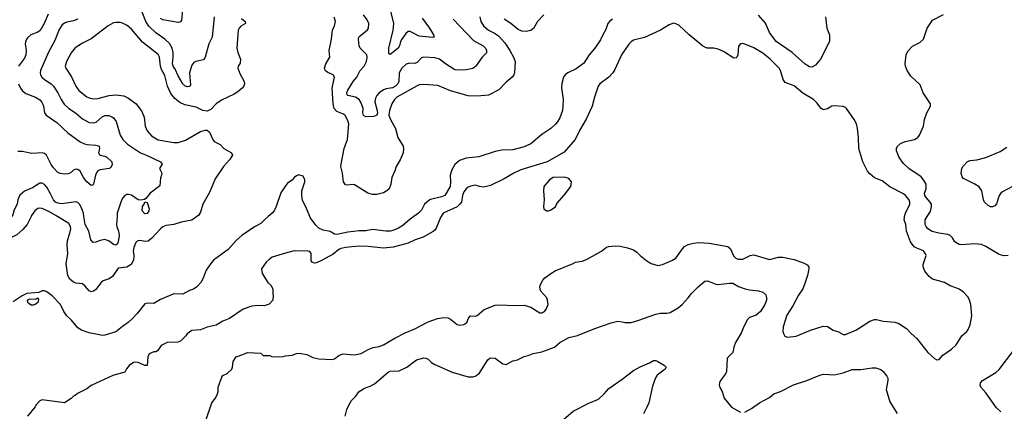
# Model space of a CAD drawing. Header units: inches. Extents: x 1771504 to 1971212, y 471788 to 643615.
# Tile 24 of 256: x 1821608 to 1830435, y 518253 to 521765. Entities that reach past the tile are written whole.
import ezdxf

# ---------------------------------------------------------------- set-up
doc = ezdxf.new("R2010")
doc.units = ezdxf.units.IN
doc.header["$MEASUREMENT"] = 0
for name, color, linetype in [('B8521', 7, 'Continuous'), ('B8522', 7, 'Continuous'), ('B8531', 7, 'Continuous'), ('B8532', 7, 'Continuous')]:
    doc.layers.add(name, color=color, linetype=linetype)

msp = doc.modelspace()

# ---------------------------------------------------------------- linework, layer by layer
at = {"layer": 'B8521', "color": 5}
for points, elevation in [([(1821709.8, 520000), (1821673.8, 519930), (1821635.7, 519884.3), (1821582.5, 519837.5), (1821530, 519810.6), (1821490, 519805.2), (1821450, 519808.5), (1821410, 519826.2), (1821350, 519866.2), (1821270, 519876.7), (1821250, 519884.3), (1821215.3, 519915.3), (1821176.3, 519970), (1821162.5, 520000)], 480), ([(1823835, 520000), (1823805.3, 519974.7), (1823770, 519938), (1823711.8, 519908.2), (1823598.7, 519830), (1823550, 519784.7), (1823476.1, 519703.9), (1823346.4, 519610), (1823320.5, 519579.5), (1823281.2, 519518.8), (1823252, 519448), (1823230.5, 519409.5), (1823196, 519370), (1823166, 519350), (1823130, 519337.6), (1823070, 519304.7), (1822990, 519308.3), (1822870, 519256.3), (1822810, 519220.5), (1822750, 519222.6), (1822730, 519216.9), (1822661.1, 519130), (1822617.2, 519082.8), (1822581.3, 519050), (1822530, 519015.4), (1822470, 518966.6), (1822370, 518935.1), (1822350, 518933.5), (1822230, 518957.8), (1822160.7, 518980.7), (1822130, 519003.5), (1822073.3, 519070), (1822029.8, 519110), (1822003.5, 519150), (1821973.8, 519210), (1821899.8, 519290), (1821850, 519326), (1821830, 519333.7), (1821810, 519334), (1821779.8, 519320.2), (1821671.3, 519310), (1821630, 519289.7), (1821550, 519234)], 520), ([(1825385.7, 520000), (1825379.6, 519990), (1825343, 519897), (1825330, 519876.9), (1825314.4, 519865.6), (1825224.7, 519815.3), (1825152.7, 519790), (1825090, 519760.8), (1824956, 519724), (1824870, 519717.8), (1824731.8, 519731.8), (1824650, 519733.5), (1824530, 519722.4), (1824490, 519713.8), (1824470, 519704), (1824417.3, 519662.7), (1824314.2, 519605.8), (1824270, 519586.4), (1824250, 519582.7), (1824227.3, 519590), (1824222, 519610), (1824220.9, 519670), (1824210, 519685.2), (1824190, 519689.3), (1824070, 519692.7), (1823990, 519672.7), (1823870, 519634.5), (1823843.9, 519616.1), (1823818.8, 519590), (1823776, 519530), (1823781, 519490), (1823831.3, 519410), (1823862.8, 519382.8), (1823876, 519350), (1823876, 519310), (1823881, 519290), (1823878, 519250), (1823845.4, 519214.6), (1823799.8, 519200.2), (1823750, 519201.2), (1823690, 519195.1), (1823611.3, 519170), (1823490, 519086), (1823430, 519062.7), (1823370, 519025.2), (1823290, 519009.4), (1823230, 518983.7), (1823150, 518979), (1823110.9, 518949.1), (1823098, 518930), (1823050, 518882), (1823026.4, 518873.6), (1822930, 518869.2), (1822876.8, 518843.2), (1822844.7, 518795.3), (1822830, 518788), (1822810, 518788), (1822770, 518769), (1822757.5, 518742.5), (1822750, 518664), (1822730, 518663.7), (1822670, 518691.8), (1822650, 518695.1), (1822628.4, 518691.6), (1822590, 518664), (1822566.2, 518633.8), (1822550, 518604), (1822444.5, 518575.5), (1822250, 518484), (1822210, 518455.3), (1822126.4, 518413.6), (1822105.4, 518394.6), (1822090, 518388), (1822070, 518368), (1822010, 518328), (1821810, 518355.3), (1821790, 518348), (1821752, 518310), (1821745.4, 518294.6), (1821678, 518210)], 540), ([(1823195.8, 520000), (1823150, 519968.6), (1823054.8, 519950), (1822990, 519928.7), (1822921, 519919), (1822892.4, 519907.6), (1822870, 519889.6), (1822794.1, 519805.9), (1822759.4, 519780.6), (1822730, 519776.2), (1822690, 519785.8), (1822670, 519783.5), (1822662.1, 519777.9), (1822650, 519766), (1822630, 519722), (1822626, 519690), (1822631.6, 519650), (1822629.7, 519610.3), (1822607.3, 519570), (1822570, 519547.2), (1822490, 519538.2), (1822439.1, 519460.9), (1822410, 519441.3), (1822357, 519423), (1822335.9, 519404.1), (1822290, 519345.6), (1822270, 519329.6), (1822250, 519324.7), (1822230, 519334), (1822195.3, 519375.3), (1822170, 519396.2), (1822110, 519403.9), (1822090, 519412.2), (1822058.5, 519438.5), (1822040.6, 519470), (1822024, 519576), (1822038.7, 519670), (1822033.8, 519746.2), (1822035.9, 519784.1), (1822058.4, 519850), (1822066.8, 519890), (1822063.8, 519910), (1822050, 519936.4), (1821946.2, 520000)], 480), ([(1822481, 520000), (1822476, 519930), (1822478.5, 519910), (1822493.5, 519870), (1822498.4, 519830), (1822490, 519772.7), (1822484.4, 519755.6), (1822470, 519742), (1822450, 519749.8), (1822410, 519778.7), (1822370, 519793.5), (1822330, 519785.7), (1822290, 519769.5), (1822267.6, 519767.6), (1822247.3, 519790), (1822227.4, 519870), (1822194.9, 519930), (1822183.9, 520000)], 460), ([(1825140.5, 520000), (1825110, 519978), (1825041.5, 519918.5), (1825004.9, 519895.1), (1824962.8, 519877.2), (1824930, 519869.2), (1824890, 519868.4), (1824770, 519883.7), (1824710, 519870.6), (1824650, 519870.5), (1824550, 519860.6), (1824450, 519839.3), (1824430, 519842.6), (1824390, 519867.1), (1824330, 519878), (1824290, 519896.5), (1824261.8, 519921.8), (1824211.9, 519991.9), (1824208.5, 520000)], 520), ([(1830000, 519360), (1829950, 519379), (1829898, 519410), (1829790, 519437.2), (1829761.5, 519461.5), (1829722, 519510), (1829708.7, 519550), (1829708.7, 519570), (1829735.3, 519650), (1829730, 519666), (1829710, 519694), (1829650, 519715.1), (1829628.1, 519728.1), (1829594.6, 519774.6), (1829557.3, 519870), (1829550.8, 519930), (1829538.5, 519970), (1829539.1, 519990), (1829541.7, 520000)], 540), ([(1830000, 519768.5), (1829993, 519772.9), (1829969.8, 519810), (1829950, 519830.7), (1829930, 519839.1), (1829848.4, 519851.6), (1829787.3, 519867.3), (1829749.7, 519890), (1829734, 519910), (1829725.4, 519930), (1829725.1, 519970), (1829744, 520000)], 520), ([(1823276, 518170), (1823329.3, 518330), (1823364, 518370), (1823382, 518410), (1823388.7, 518430), (1823388, 518470), (1823420.4, 518559.6), (1823430, 518574), (1823468.4, 518591.6), (1823508.9, 518631.1), (1823515.3, 518650), (1823520.4, 518699.6), (1823550, 518742), (1823610, 518762), (1823650, 518782), (1823770, 518774), (1823790, 518754), (1823850, 518754), (1823870, 518742), (1823970, 518744.7), (1823990, 518751.3), (1824050, 518756), (1824090, 518770.8), (1824114, 518774), (1824183.5, 518763.5), (1824235.3, 518735.3), (1824290, 518722.8), (1824410, 518718.8), (1824430, 518722.8), (1824470, 518754.8), (1824506, 518770), (1824610, 518761), (1824670, 518771), (1824731.9, 518808.1), (1824775.5, 518824.5), (1824830, 518834.8), (1824870, 518850.8), (1824969.7, 518910.3), (1825062.8, 518957.2), (1825150, 518994.4), (1825270, 519054.9), (1825353.4, 519086.6), (1825410, 519095.5), (1825450, 519090.6), (1825470, 519080.7), (1825530, 519030.7), (1825550, 519024.9), (1825590, 519030.7), (1825616, 519050), (1825632.3, 519090), (1825649.7, 519110.4), (1825690, 519106.7), (1825710, 519112.7), (1825773.5, 519166.5), (1825870, 519204.6), (1825890, 519208.8), (1826070, 519201.6), (1826130, 519204.9), (1826190, 519187.3), (1826270, 519137.3), (1826290, 519136.3), (1826311.5, 519148.5), (1826329.2, 519170), (1826345.2, 519210), (1826341.2, 519250), (1826332.7, 519270), (1826281.2, 519330), (1826272.7, 519350), (1826272.3, 519370), (1826278, 519390), (1826298, 519430), (1826316, 519450), (1826370, 519490.6), (1826407.9, 519512.1), (1826570, 519578.8), (1826590, 519590.8), (1826650, 519600.5), (1826690, 519614.9), (1826822.7, 519690), (1826870, 519726), (1826890, 519732.2), (1826950, 519738), (1826990, 519733), (1827058.3, 519718.3), (1827110, 519701.6), (1827141.7, 519681.7), (1827170.6, 519650), (1827230, 519603), (1827270, 519579.1), (1827330, 519560.7), (1827370, 519570.5), (1827453.9, 519606.1), (1827490, 519627.7), (1827549, 519710), (1827569.2, 519730), (1827601.2, 519750), (1827650, 519762.4), (1827693.4, 519766.6), (1827790, 519762.4), (1827958, 519730), (1827980.7, 519710), (1828007.3, 519647.3), (1828027.5, 519627.5), (1828050, 519618.8), (1828090, 519619.1), (1828155.3, 519650), (1828190, 519655.5), (1828330, 519616.3), (1828410, 519635.5), (1828450, 519635.3), (1828550, 519615.3), (1828642.3, 519582.3), (1828668.3, 519568.3), (1828684, 519550), (1828684, 519530), (1828670.5, 519470), (1828644.4, 519390), (1828627.5, 519352.5), (1828590, 519296), (1828539.7, 519200.3), (1828484.1, 519115.9), (1828452.4, 519010), (1828450.5, 518970.5), (1828456.3, 518950), (1828468.3, 518928.3), (1828490, 518918.8), (1828570, 518927.3), (1828698.9, 518981.1), (1828810, 519017.3), (1828850, 519014.8), (1828899.8, 518979.8), (1828950, 518966), (1828990, 518941), (1829010, 518942.8), (1829110, 518982.8), (1829230, 519063), (1829270, 519075.5), (1829290, 519075.5), (1829350, 519060.7), (1829453.7, 519053.7), (1829490, 519041), (1829557.5, 518997.5), (1829601, 518950), (1829650, 518906), (1829750, 518781), (1829810, 518726), (1829830, 518716), (1829850, 518718), (1829884.1, 518755.9), (1829962, 518810), (1830000, 518848)], 540), ([(1824526.6, 518210), (1824541.5, 518270), (1824558, 518310), (1824582.7, 518350), (1824620.4, 518390), (1824650, 518430.3), (1824698.7, 518461.3), (1824750, 518478.5), (1824790, 518499), (1824910, 518603.2), (1824930, 518612.2), (1825010, 518615.3), (1825077.6, 518650), (1825165.9, 518714.1), (1825231.8, 518731.8), (1825250.3, 518730.3), (1825270, 518720.5), (1825300.7, 518690), (1825330, 518672.2), (1825483.9, 518603.9), (1825630, 518562.6), (1825670, 518561.6), (1825691.3, 518568.7), (1825726.6, 518593.4), (1825804.2, 518715.8), (1825827, 518733), (1825870, 518730.8), (1825939.9, 518679.9), (1825970, 518672.4), (1826030, 518706.8), (1826070, 518714), (1826130, 518744.9), (1826167.5, 518752.5), (1826210, 518770.5), (1826290, 518785.5), (1826402, 518830), (1826450, 518870.6), (1826530, 518914.9), (1826610, 518933.4), (1826763.7, 518996.3), (1826910, 519047.2), (1826970, 519060.4), (1827010, 519057.1), (1827034, 519050), (1827090, 519050.3), (1827150, 519066.9), (1827310, 519124.5), (1827350, 519132.1), (1827410, 519132.7), (1827439.1, 519140.9), (1827510, 519180.7), (1827546.2, 519210), (1827600.4, 519270), (1827629.7, 519310), (1827690, 519370.2), (1827750, 519419.5), (1827770, 519423.1), (1827790, 519419), (1827850, 519393.6), (1827870, 519391.3), (1827970, 519403.6), (1828001.5, 519401.5), (1828053, 519373), (1828110.9, 519350.9), (1828150, 519342.6), (1828230, 519334.9), (1828270, 519321.7), (1828296.7, 519296.7), (1828303.9, 519270), (1828302.8, 519250), (1828287.7, 519210), (1828250.3, 519150), (1828210, 519116.8), (1828150, 519095.1), (1828130, 519072.7), (1828090, 518992.3), (1828079.5, 518960.5), (1828026.4, 518870), (1828011, 518830), (1828000.4, 518779.6), (1827950.3, 518729.7), (1827944.5, 518610), (1827934.7, 518590), (1827890.1, 518530), (1827880.9, 518510), (1827878.5, 518490), (1827885.8, 518465.8), (1827906.5, 518430), (1827923.1, 518370), (1827990.3, 518290), (1828070, 518245.8)], 520), ([(1826437.7, 518142.3), (1826570, 518254), (1826710, 518326.9), (1826797.3, 518362.7), (1826848, 518410), (1826890, 518457.6), (1827010, 518541.7), (1827110, 518620.3), (1827170, 518653.1), (1827252.9, 518687.1), (1827290, 518707.7), (1827310, 518710.5), (1827330, 518700.7), (1827387.1, 518667.1), (1827404.7, 518650), (1827394.8, 518630), (1827323.6, 518576.4), (1827307.3, 518552.7), (1827281.8, 518478.2), (1827247.1, 518330), (1827231.3, 518290), (1827199.5, 518230)], 480), ([(1828110, 518246.4), (1828170, 518278.2), (1828240.8, 518330), (1828330, 518378.4), (1828370, 518410.1), (1828430, 518430.9), (1828545.6, 518490), (1828664.5, 518530), (1828781.5, 518578.5), (1828814.5, 518585.5), (1828910, 518580.2), (1828990, 518598.2), (1829070, 518627.8), (1829150, 518627.8), (1829250, 518642.6), (1829282.8, 518642.8), (1829327.7, 518627.7), (1829350, 518611), (1829382.8, 518570), (1829390.6, 518550), (1829390.5, 518530), (1829375.3, 518450), (1829410, 518338.8), (1829475.3, 518235.3)], 520)]:
    msp.add_lwpolyline(points, dxfattribs=dict(at, elevation=elevation))
at = {"layer": 'B8521', "color": 5, "elevation": 520}
msp.add_lwpolyline([(1821730, 519204.5), (1821710, 519206.4), (1821690, 519220.4), (1821682, 519230), (1821678.4, 519250), (1821690, 519259.5), (1821757.2, 519262.8), (1821772, 519272), (1821776, 519256), (1821770.4, 519230), (1821748, 519210)], close=True, dxfattribs=at)
at = {"layer": 'B8522', "color": 5}
for points, elevation in [([(1823352.4, 521790), (1823333.4, 521610), (1823304.7, 521550), (1823271.8, 521428.2), (1823254.9, 521405.1), (1823186.8, 521390), (1823170, 521381.6), (1823150, 521357), (1823131.4, 521290), (1823138.7, 521181.3), (1823132.7, 521167.2), (1823110, 521164), (1823090, 521171.6), (1823070, 521191.6), (1823030, 521261.3), (1823002.5, 521322.5), (1822984.1, 521350), (1822977.4, 521370), (1822985.4, 521430), (1822985.4, 521470), (1822974.7, 521510), (1822950, 521552.1), (1822910.4, 521590.4), (1822828, 521648), (1822766.5, 521706.5), (1822738, 521750), (1822691.7, 521871.7)], 460), ([(1825217.6, 521777.6), (1825282.7, 521690), (1825318.4, 521630), (1825324.7, 521610), (1825310, 521606.6), (1825190, 521618.2), (1825110, 521660.9), (1825090, 521658), (1825070, 521640.9), (1825032.6, 521590), (1825022.6, 521570), (1825013.4, 521530), (1825000.3, 521510), (1824930, 521453.2), (1824918, 521458), (1824918, 521510), (1824957.5, 521670), (1824962.9, 521730), (1824924.1, 521890)], 440), ([(1821864, 521816), (1821828.6, 521730), (1821790.7, 521669.3), (1821770, 521653.5), (1821709.4, 521630.6), (1821676.7, 521603.3), (1821662.7, 521577.3), (1821657.7, 521550), (1821666.5, 521490), (1821664.4, 521450), (1821650, 521421.3), (1821596.9, 521350)], 440), ([(1822129.5, 521770.5), (1822090, 521754.8), (1822030, 521744.2), (1822010, 521735.6), (1821990, 521718.3), (1821963.1, 521676.9), (1821921.9, 521578.1), (1821866.3, 521473.7), (1821795.5, 521310), (1821792.3, 521290), (1821794.7, 521270), (1821807.7, 521250), (1821830.2, 521230), (1821891, 521191), (1821910.5, 521170.5), (1821950.9, 521110), (1821978.4, 521050), (1822006.3, 521006.3), (1822048, 520970), (1822106.9, 520930), (1822170, 520875.8), (1822230, 520842), (1822270, 520839.1), (1822292.6, 520847.4), (1822346.5, 520893.5), (1822370, 520905.2), (1822406.5, 520906.5), (1822435.4, 520895.4), (1822450, 520884.2), (1822471.5, 520851.5), (1822508.6, 520728.6), (1822531.8, 520691.8), (1822553.4, 520670), (1822575.3, 520650), (1822690, 520570.2), (1822750, 520547.8), (1822870.7, 520490), (1822884.9, 520470), (1822860.7, 520430), (1822881.6, 520390), (1822880.4, 520370), (1822870, 520348), (1822863.4, 520276.6), (1822776.3, 520210), (1822738.8, 520161.2), (1822726.2, 520153.8), (1822693.4, 520146.6), (1822670, 520149.4), (1822610, 520191.7), (1822582.6, 520197.4), (1822570, 520197.2), (1822551.2, 520188.8), (1822530, 520164.5), (1822514.3, 520130), (1822483.1, 520030), (1822481, 520000)], 460), ([(1823596.9, 521776.9), (1823630.3, 521750), (1823632.2, 521730), (1823590, 521706), (1823575.8, 521690), (1823566.9, 521670), (1823554.9, 521510), (1823564.2, 521470), (1823587, 521410), (1823583.7, 521376.3), (1823565.5, 521350), (1823562.4, 521330), (1823581.4, 521281.4), (1823621.7, 521210), (1823622.7, 521190), (1823616.9, 521170), (1823602.7, 521150), (1823562.8, 521117.2), (1823530, 521097), (1823417, 521043), (1823370, 521009.7), (1823320.9, 520959.1), (1823290, 520945.1), (1823250, 520952.4), (1823190, 520979.8), (1823090, 521002.8), (1823043.3, 521023.3), (1822997.7, 521057.7), (1822963.5, 521103.5), (1822933.4, 521170), (1822910, 521266), (1822879.8, 521319.8), (1822869.1, 521349.1), (1822861.3, 521430), (1822850, 521454.5), (1822710, 521562.4), (1822610, 521678.9), (1822572.2, 521712.2), (1822530, 521735.1), (1822510, 521741), (1822470, 521741), (1822450, 521736), (1822400.4, 521710), (1822250, 521595.1), (1822170, 521554), (1822106.8, 521513.2), (1822070, 521467.6), (1822026.7, 521390), (1822016.9, 521350), (1822021.5, 521330), (1822072.2, 521252.2), (1822111.6, 521170), (1822138.9, 521130), (1822210, 521074.3), (1822240.8, 521060.8), (1822270, 521054.7), (1822310, 521058.8), (1822410, 521084.8), (1822470, 521092.8), (1822542, 521082), (1822582.6, 521062.6), (1822651, 521011), (1822702.4, 520942.4), (1822723.1, 520890), (1822733.7, 520810), (1822750, 520768), (1822790, 520723.7), (1822848.5, 520688.5), (1822990, 520664.5), (1823030, 520662.9), (1823093.6, 520686.4), (1823230, 520762.4), (1823270, 520775.5), (1823290, 520773.4), (1823310, 520756), (1823338.8, 520690), (1823352.8, 520672.8), (1823405.3, 520645.3), (1823437.3, 520610), (1823507.7, 520570), (1823517.1, 520550), (1823490.4, 520510), (1823435.8, 520450), (1823360.9, 520339.1), (1823310, 520216), (1823248.7, 520110), (1823230, 520039), (1823210.4, 520010), (1823195.8, 520000)], 480), ([(1823067.4, 521850), (1823058.5, 521761.4), (1823050, 521746.6), (1823030, 521741.3), (1822890, 521765), (1822870, 521776.4)], 440), ([(1825733.7, 521790), (1825742.3, 521750), (1825765.2, 521710), (1825810, 521671.3), (1825864.9, 521644.9), (1825899.5, 521619.5), (1825957, 521557), (1826003.6, 521490), (1826034.9, 521430), (1826049.1, 521390), (1826045.3, 521290), (1826038.7, 521270), (1826023.8, 521250), (1825970, 521205.1), (1825904.8, 521135.2), (1825811.5, 521088.5), (1825710, 521079.7), (1825630, 521081.1), (1825470, 521128.5), (1825356, 521176), (1825230, 521185.5), (1825190, 521180.7), (1825170, 521173.6), (1824989.1, 521070), (1824969.2, 521050), (1824943.5, 521010), (1824922.6, 520950), (1824918.5, 520910), (1824932.3, 520870), (1824977.7, 520790), (1824998, 520710), (1825045.2, 520630), (1825048.9, 520610), (1825045.2, 520570), (1825020.2, 520510), (1824983.6, 520450), (1824971.2, 520408.8), (1824945.5, 520350), (1824935.8, 520290), (1824918.9, 520250), (1824898.5, 520230), (1824870, 520213.5), (1824810, 520196.5), (1824770, 520197.4), (1824730, 520208.7), (1824610, 520283), (1824590, 520287.8), (1824550, 520281.3), (1824530, 520283.6), (1824511.1, 520311.1), (1824501.1, 520390), (1824487.6, 520447.6), (1824488.7, 520470), (1824517.3, 520610), (1824547.9, 520692.1), (1824558.2, 520830), (1824548.2, 520868.2), (1824525.6, 520905.6), (1824510, 520916.8), (1824450, 520943.5), (1824428, 520970), (1824417.3, 521010), (1824408.8, 521150), (1824431.1, 521250), (1824417, 521270), (1824370.8, 521290.8), (1824350, 521306), (1824341.7, 521330), (1824351.2, 521370), (1824388, 521430), (1824382, 521490), (1824402.7, 521590), (1824412.9, 521670), (1824430.9, 521710), (1824438, 521750), (1824426.5, 521786.5)], 480), ([(1825494.6, 521770), (1825677.7, 521577.7), (1825762.7, 521530), (1825782.7, 521510), (1825793.1, 521490), (1825791.8, 521468.2), (1825752.7, 521430), (1825697.6, 521350), (1825683.4, 521336.6), (1825670, 521328), (1825610, 521314.2), (1825568.3, 521311.7), (1825510, 521316.5), (1825426.6, 521370), (1825371.6, 521411.6), (1825330, 521424.1), (1825230, 521429.8), (1825210, 521423.5), (1825170, 521382.8), (1825150, 521373.5), (1825103.2, 521376.8), (1825073.1, 521366.9), (1825035.4, 521330), (1825009.3, 521290), (1825008.4, 521210), (1824998.6, 521190), (1824977.8, 521170), (1824950, 521153.5), (1824894.6, 521145.4), (1824870, 521135), (1824830.9, 521109.1), (1824810, 521085.6), (1824798, 521062), (1824792.3, 521030), (1824813.4, 520950), (1824814.6, 520930), (1824809.1, 520910), (1824783.1, 520896.9), (1824710, 520895.4), (1824690, 520905.5), (1824683.8, 520930), (1824686, 520970), (1824665.2, 521025.2), (1824650.7, 521050), (1824618.4, 521070), (1824550, 521084.1), (1824544.6, 521090), (1824542, 521110), (1824550, 521134), (1824597.2, 521210), (1824630.7, 521250), (1824659.3, 521310), (1824696.5, 521350), (1824717.1, 521390), (1824724.5, 521430), (1824720.4, 521450), (1824659.7, 521510), (1824651, 521531), (1824646.9, 521590), (1824649.7, 521610), (1824659.1, 521620.9), (1824725.9, 521674.1), (1824735.8, 521690), (1824738.3, 521730), (1824723.6, 521763.6), (1824691.5, 521810)], 460), ([(1826923, 521770), (1826896.4, 521750), (1826881.1, 521730), (1826862.4, 521677.6), (1826834.6, 521630), (1826815.9, 521584.1), (1826764.2, 521510), (1826712, 521450), (1826665.3, 521374.7), (1826595.4, 521324.6), (1826523, 521290), (1826497.1, 521270), (1826482.4, 521250), (1826467.8, 521192.2), (1826465.2, 521154.7), (1826479.6, 521050), (1826478.7, 520990), (1826472.9, 520950), (1826450, 520884.5), (1826430.2, 520850), (1826411.6, 520828.4), (1826370, 520789.7), (1826290, 520734.3), (1826190, 520651.1), (1826130, 520625.3), (1826030, 520597), (1825930, 520594.8), (1825870, 520583.5), (1825723.4, 520536.6), (1825610, 520523.8), (1825550, 520504), (1825510, 520467.6), (1825482.2, 520417.8), (1825467.9, 520370), (1825471.5, 520311.5), (1825465.8, 520270), (1825418.7, 520190), (1825390, 520177.2), (1825290, 520152.1), (1825276.4, 520143.6), (1825238, 520110), (1825210, 520055.8), (1825182, 520030), (1825140.5, 520000)], 520), ([(1826308.2, 521810), (1826250.3, 521749.7), (1826213.3, 521686.7), (1826190, 521668.5), (1826150, 521659.2), (1826110, 521663.1), (1826076.8, 521676.8), (1826010, 521732), (1825950, 521769.4)], 480), ([(1828831.1, 521790), (1828844.6, 521690), (1828868.4, 521630), (1828867.7, 521570), (1828786, 521410), (1828742, 521358), (1828710, 521338.9), (1828690, 521342.2), (1828650, 521367.7), (1828532.4, 521472.4), (1828389.9, 521569.9), (1828330.3, 521650.3), (1828294, 521734), (1828230, 521804.8)], 520), ([(1829744, 520000), (1829773.4, 520046.6), (1829783.7, 520090), (1829781.5, 520110), (1829770.8, 520130), (1829733.3, 520170), (1829722.8, 520190), (1829720.2, 520210), (1829735.7, 520250), (1829733.6, 520290), (1829710.7, 520330.7), (1829690, 520355.9), (1829580.4, 520430), (1829530, 520476.4), (1829491.9, 520530), (1829469.8, 520590), (1829469.8, 520610), (1829478, 520630), (1829504.6, 520655.4), (1829547.3, 520672.7), (1829629, 520691), (1829661.3, 520710), (1829675.1, 520730), (1829709.4, 520809.4), (1829719.3, 520870), (1829739.5, 520930), (1829772.7, 520990), (1829772.7, 521010), (1829706.6, 521110), (1829680.1, 521180.1), (1829598.3, 521258.3), (1829564.5, 521310), (1829549.6, 521350), (1829547, 521370), (1829554.5, 521450), (1829570, 521482.8), (1829611.7, 521528.3), (1829678, 521562), (1829709.5, 521590.5), (1829744.5, 521690), (1829790, 521760.7), (1829890, 521812)], 520), ([(1829541.7, 520000), (1829549.7, 520030.3), (1829589.5, 520110), (1829589.5, 520130), (1829582, 520150), (1829550, 520189.5), (1829530, 520204.2), (1829410, 520265.6), (1829338.8, 520318.8), (1829270, 520347.6), (1829230, 520381.6), (1829208, 520407.9), (1829166.9, 520490), (1829129.6, 520610), (1829128.2, 520710), (1829119.7, 520790), (1829109.7, 520830), (1829089.7, 520870), (1829021.2, 520970), (1829010, 520979.3), (1828990, 520986), (1828910, 520992.7), (1828890, 520989.2), (1828850, 520966), (1828810, 520957.2), (1828790, 520972.7), (1828758, 521018), (1828725.1, 521050), (1828630, 521105.7), (1828550, 521171.1), (1828470, 521202.6), (1828453.7, 521230), (1828429.8, 521310), (1828415.4, 521330), (1828335.4, 521410), (1828270, 521465.4), (1828190, 521514), (1828110, 521546), (1828090, 521551.5), (1828070, 521549.3), (1828052.5, 521527.5), (1828044.9, 521450), (1828037.1, 521430), (1828030, 521422), (1828010, 521421.3), (1827919.1, 521479.1), (1827870, 521501.7), (1827830, 521509.6), (1827770.5, 521509.5), (1827750, 521517.6), (1827729.6, 521530), (1827610.7, 521630.7), (1827516.6, 521716.6), (1827490, 521729.6), (1827470, 521733.3), (1827430, 521718.7), (1827354, 521670), (1827210, 521606.3), (1827110, 521581.1), (1827090, 521568.2), (1827070, 521546.6), (1827001.8, 521450), (1826942.2, 521317.8), (1826925.3, 521290), (1826890.4, 521250), (1826810.3, 521190), (1826794.3, 521170), (1826759.7, 521070), (1826739, 520990), (1826686.9, 520873.1), (1826628, 520772), (1826588.6, 520691.4), (1826490, 520576.3), (1826338, 520490), (1826100.7, 520419.3), (1826037.3, 520390), (1825950, 520337.6), (1825830, 520279.7), (1825770, 520264.2), (1825730.4, 520269.6), (1825690, 520281.3), (1825653.6, 520273.6), (1825630, 520262), (1825610, 520249.8), (1825590, 520221.7), (1825578.5, 520190), (1825567.5, 520130), (1825554.6, 520110), (1825530, 520086.4), (1825404.2, 520030), (1825385.7, 520000)], 540), ([(1821598.4, 521190), (1821616.2, 521150), (1821631.5, 521130), (1821663.5, 521103.5), (1821750, 521070.2), (1821790, 521046), (1821806.2, 521026.2), (1821822.2, 520990), (1821831.5, 520930), (1821844.2, 520910), (1821942.5, 520842.5), (1822038.3, 520750), (1822150, 520670.2), (1822190, 520651.1), (1822210, 520646.7), (1822290, 520641.5), (1822315.3, 520635.3), (1822320.4, 520630), (1822323.7, 520610), (1822313.4, 520570), (1822319.1, 520559.1), (1822330.4, 520550.4), (1822370, 520542), (1822390, 520531.8), (1822434, 520490), (1822436.8, 520463.2), (1822422, 520438), (1822411.3, 520430), (1822330, 520420.4), (1822310, 520409.7), (1822300.9, 520399.1), (1822287.7, 520370), (1822270.3, 520289.6), (1822259.3, 520280.7), (1822250, 520278), (1822209.7, 520310), (1822180.5, 520350), (1822150, 520406), (1822130, 520422.7), (1822110, 520425.2), (1822090, 520417.2), (1822061, 520390), (1822038.4, 520381.6), (1822010, 520379.6), (1821970, 520385.6), (1821950, 520395.6), (1821910, 520437.4), (1821890, 520466.3), (1821849.8, 520549.8), (1821830, 520566.6), (1821810, 520571), (1821715.8, 520564.2), (1821630, 520583.5), (1821590, 520584.7)], 440), ([(1824208.5, 520000), (1824173.3, 520086.7), (1824143.4, 520143.4), (1824136.5, 520190), (1824136.3, 520230), (1824164.1, 520310), (1824163.1, 520330), (1824150, 520360.7), (1824110, 520373), (1824090, 520366), (1824070, 520351.3), (1824050, 520327.3), (1824010, 520298), (1823990, 520276.9), (1823950, 520213), (1823907.2, 520090), (1823888.1, 520051.9), (1823870.1, 520029.9), (1823835, 520000)], 520), ([(1822183.9, 520000), (1822179.1, 520030), (1822166.5, 520070), (1822147.7, 520107.7), (1822130, 520124.7), (1822110, 520130.8), (1821985.1, 520114.9), (1821950, 520118.7), (1821930, 520129.2), (1821909.9, 520150), (1821884.8, 520204.8), (1821850, 520262.2), (1821830, 520287.2), (1821810, 520299.7), (1821790, 520300.4), (1821723.4, 520256.6), (1821650.9, 520229.1), (1821610, 520191.2), (1821591.1, 520150), (1821585.2, 520110), (1821559, 520061), (1821545.5, 520014.5), (1821538.1, 520000)], 460), ([(1821946.2, 520000), (1821870, 520046.6), (1821810, 520073.1), (1821790, 520075.1), (1821770, 520071.1), (1821743.6, 520050), (1821714.9, 520010), (1821709.8, 520000)], 480)]:
    msp.add_lwpolyline(points, dxfattribs=dict(at, elevation=elevation))
for points, elevation in [([(1826492.3, 520352.3), (1826392, 520350), (1826358.8, 520330), (1826306.8, 520270), (1826302.8, 520230), (1826311, 520150), (1826302.8, 520090), (1826306, 520070), (1826330, 520051), (1826350, 520050.8), (1826370, 520060.7), (1826411.9, 520088.1), (1826423.2, 520116.8), (1826489.1, 520190.9), (1826548.7, 520270), (1826554, 520310), (1826530, 520342)], 560), ([(1822730, 520023.6), (1822706.3, 520050), (1822709.4, 520090), (1822722.7, 520110), (1822730, 520132), (1822750, 520124.7), (1822768.5, 520070), (1822767, 520050), (1822750, 520026.9)], 460)]:
    msp.add_lwpolyline(points, close=True, dxfattribs=dict(at, elevation=elevation))
at = {"layer": 'B8531', "color": 5}
for points, elevation in [([(1830470, 519651.9), (1830430, 519648.7), (1830390, 519659.3), (1830270, 519731.4), (1830230, 519748.2), (1830170, 519754.6), (1830050, 519746.9), (1830029.6, 519750), (1830000, 519768.5)], 520), ([(1830000, 518848), (1830010, 518858), (1830055.3, 518930), (1830099, 518970), (1830112.1, 518987.9), (1830129, 519030), (1830144, 519110), (1830134, 519210), (1830124, 519250), (1830110, 519278), (1830070, 519322), (1830030, 519348.7), (1830000, 519360)], 540), ([(1830405.1, 518250), (1830364.1, 518284.1), (1830270, 518419.3), (1830226, 518470), (1830219.3, 518490), (1830222.7, 518510), (1830239.3, 518530), (1830358.2, 518601.8), (1830390, 518628.7), (1830510.9, 518790)], 520)]:
    msp.add_lwpolyline(points, dxfattribs=dict(at, elevation=elevation))
at = {"layer": 'B8532', "color": 5, "elevation": 480}
msp.add_lwpolyline([(1830510, 520269.8), (1830418.3, 520221.7), (1830402.7, 520210), (1830388.2, 520190), (1830365.2, 520114.8), (1830350, 520095.6), (1830330, 520086.6), (1830310, 520088.4), (1830290, 520099.7), (1830258.9, 520130), (1830249.7, 520150), (1830234.7, 520230), (1830210, 520265.1), (1830171.7, 520291.7), (1830070, 520341.5), (1830056.5, 520356.5), (1830048.6, 520390), (1830055.6, 520430), (1830067.1, 520452.9), (1830106.4, 520493.6), (1830130, 520503.6), (1830190, 520508.3), (1830270, 520530.2), (1830396.6, 520583.3), (1830458.3, 520621.7)], dxfattribs=at)

doc.saveas('drawing.dxf')
